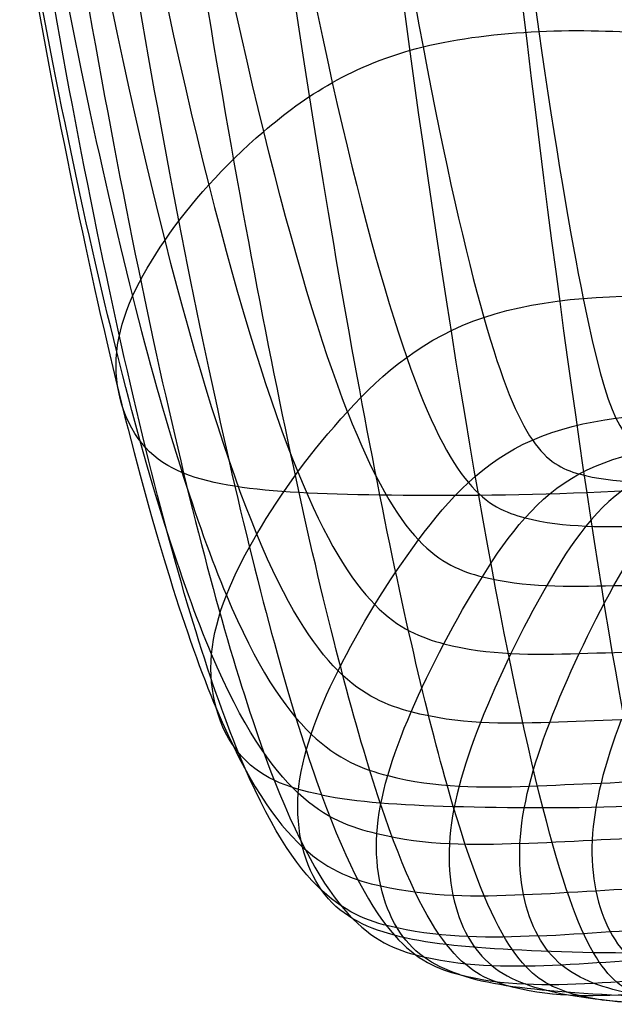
# Model space of a CAD drawing. Header units: millimetres. Extents: x -280 to 280, y -267 to 247.
# Tile 1 of 256: x -274 to -257, y -213 to -185. Entities that reach past the tile are written whole.
import ezdxf

# ---------------------------------------------------------------- set-up
doc = ezdxf.new("R2010")
doc.units = ezdxf.units.MM
doc.layers.add('SEDUTA SCHIENALE', color=7, linetype='Continuous')

msp = doc.modelspace()

# ---------------------------------------------------------------- linework, layer by layer
at = {"layer": 'SEDUTA SCHIENALE', "color": 132, "true_color": 0x00c0c0}
for points in [[(-260.703, -173.796, 650.746), (-259.738, -183.064, 643.405), (-258.708, -189.704, 633.832), (-257.989, -193.28, 621.931)], [(-264.442, -174.109, 651.102), (-263.196, -183.469, 643.665), (-261.854, -190.185, 633.962), (-260.821, -193.822, 622.005)], [(-267.414, -174.946, 651.91), (-265.913, -184.447, 644.324), (-264.31, -191.262, 634.43), (-263.018, -194.963, 622.341)], [(-264.705, -196.51, 622.846), (-266.177, -192.727, 635.115), (-267.955, -185.784, 645.237), (-269.638, -176.105, 653.005)], [(-271.338, -177.365, 654.196), (-269.566, -187.241, 646.237), (-267.703, -194.341, 635.878), (-266.121, -198.23, 623.413)], [(-267.29, -200.001, 624.025), (-268.941, -196.011, 636.69), (-270.833, -188.752, 647.282), (-272.635, -178.682, 655.423)], [(-273.581, -180.052, 656.668), (-271.77, -190.298, 648.365), (-269.861, -197.686, 637.553), (-268.157, -201.743, 624.682)], [(-268.579, -203.423, 625.393), (-270.313, -199.335, 638.478), (-272.229, -191.852, 649.497), (-274.047, -181.453, 657.945)], [(-273.908, -182.82, 659.231), (-272.076, -193.349, 650.652), (-270.164, -200.895, 639.442), (-268.439, -204.986, 626.138)], [(-267.808, -206.239, 626.778), (-269.489, -202.144, 640.27), (-271.39, -194.555, 651.632), (-273.242, -183.928, 660.317)], [(-272.154, -184.586, 661.02), (-270.283, -195.276, 652.259), (-268.4, -202.901, 640.804), (-266.792, -207.019, 627.19)], [(-270.645, -184.906, 661.416), (-268.79, -195.633, 652.603), (-266.956, -203.286, 641.101), (-265.443, -207.438, 627.419)], [(-263.774, -207.659, 627.545), (-265.169, -203.477, 641.262), (-266.903, -195.8, 652.783), (-268.676, -185.05, 661.632)], [(-261.691, -207.763, 627.602), (-262.942, -203.555, 641.331), (-264.527, -195.862, 652.848), (-266.161, -185.1, 661.723)], [(-259.139, -207.799, 627.608), (-260.219, -203.564, 641.334), (-261.618, -195.861, 652.823), (-263.076, -185.098, 661.711)], [(-256.336, -207.746, 627.559), (-257.233, -203.486, 641.264), (-258.43, -195.78, 652.7), (-259.696, -185.028, 661.581)], [(-262.551, -186.111, 638.249), (-260.554, -185.618, 637.99), (-257.946, -185.556, 638.007), (-255.979, -185.746, 638.151)], [(-267.093, -188.519, 639.613), (-265.936, -187.53, 639.043), (-264.549, -186.605, 638.508), (-262.551, -186.111, 638.249)], [(-269.906, -191.622, 641.421), (-269.174, -190.56, 640.79), (-268.249, -189.507, 640.184), (-267.093, -188.519, 639.613)], [(-271.282, -194.805, 643.408), (-271.177, -193.756, 642.707), (-270.638, -192.684, 642.052), (-269.906, -191.622, 641.421)], [(-260.821, -193.822, 622.005), (-259.121, -193.254, 621.866), (-256.883, -193.129, 621.924), (-255.077, -193.271, 622.068)], [(-257.989, -193.28, 621.931), (-257.269, -196.856, 610.029), (-256.861, -197.367, 595.799), (-256.077, -197.612, 579.472)], [(-264.705, -196.51, 622.846), (-263.685, -195.401, 622.481), (-262.521, -194.39, 622.145), (-260.821, -193.822, 622.005)], [(-260.821, -193.822, 622.005), (-259.788, -197.459, 610.049), (-259.064, -198.018, 595.839), (-258.104, -198.286, 579.509)], [(-270.461, -197.533, 645.35), (-271.055, -196.879, 644.855), (-271.386, -195.854, 644.109), (-271.282, -194.805, 643.408)], [(-263.018, -194.963, 622.341), (-261.726, -198.665, 610.252), (-260.746, -199.252, 595.968), (-259.645, -199.536, 579.587)], [(-267.29, -200.001, 624.025), (-266.601, -198.824, 623.602), (-265.724, -197.618, 623.21), (-264.705, -196.51, 622.846)], [(-264.705, -196.51, 622.846), (-263.232, -200.292, 610.576), (-262.065, -200.914, 596.159), (-260.862, -201.216, 579.696)], [(-259.435, -197.318, 602.397), (-258.022, -196.7, 602.325), (-256.15, -196.516, 602.359), (-254.506, -196.596, 602.438)], [(-262.682, -200.168, 602.843), (-261.805, -198.987, 602.647), (-260.849, -197.935, 602.469), (-259.435, -197.318, 602.397)], [(-267.916, -198.638, 646.244), (-269.007, -198.468, 646.089), (-269.866, -198.187, 645.845), (-270.461, -197.533, 645.35)], [(-258.104, -198.286, 579.509), (-256.91, -197.641, 579.47), (-255.322, -197.416, 579.462), (-253.815, -197.442, 579.471)], [(-266.121, -198.23, 623.413), (-264.539, -202.118, 610.949), (-263.237, -202.794, 596.379), (-261.958, -203.125, 579.825)], [(-260.862, -201.216, 579.696), (-260.1, -199.997, 579.616), (-259.298, -198.932, 579.547), (-258.104, -198.286, 579.509)], [(-258.104, -198.286, 579.509), (-257.144, -198.555, 563.179), (-255.947, -198.533, 544.728), (-254.668, -198.507, 528.833)], [(-252.155, -198.388, 645.951), (-253.749, -198.576, 646.12), (-255.799, -198.737, 646.284), (-257.878, -198.822, 646.379)], [(-263.782, -198.889, 646.483), (-265.499, -198.864, 646.464), (-266.824, -198.807, 646.398), (-267.916, -198.638, 646.244)], [(-256.505, -198.507, 554.008), (-257.592, -199.163, 554.019), (-258.322, -200.234, 554.029), (-259.027, -201.468, 554.046)], [(-257.112, -201.468, 528.797), (-256.428, -200.233, 528.808), (-255.717, -199.162, 528.823), (-254.668, -198.507, 528.833)], [(-257.878, -198.822, 646.379), (-259.957, -198.906, 646.474), (-262.065, -198.914, 646.502), (-263.782, -198.889, 646.483)], [(-259.645, -199.536, 579.587), (-258.545, -199.82, 563.206), (-257.323, -199.8, 544.726), (-256.027, -199.77, 528.815)], [(-268.579, -203.423, 625.393), (-268.482, -202.328, 624.899), (-267.98, -201.179, 624.447), (-267.29, -200.001, 624.025)], [(-262.89, -205.069, 579.967), (-264.231, -204.713, 596.621), (-265.639, -203.992, 611.359), (-267.29, -200.001, 624.025)], [(-264.974, -203.898, 603.491), (-264.357, -202.659, 603.256), (-263.559, -201.349, 603.04), (-262.682, -200.168, 602.843)], [(-262.89, -205.069, 579.967), (-262.346, -203.805, 579.868), (-261.624, -202.434, 579.776), (-260.862, -201.216, 579.696)], [(-260.862, -201.216, 579.696), (-259.659, -201.518, 563.234), (-258.422, -201.501, 544.725), (-257.112, -201.468, 528.797)], [(-259.027, -201.468, 554.046), (-259.732, -202.701, 554.063), (-260.411, -204.096, 554.087), (-260.914, -205.369, 554.115)], [(-258.942, -205.37, 528.784), (-258.456, -204.099, 528.782), (-257.797, -202.702, 528.787), (-257.112, -201.468, 528.797)], [(-257.112, -201.468, 528.797), (-255.803, -201.434, 512.87), (-254.422, -201.383, 499.523), (-253.137, -201.395, 489.711)], [(-268.157, -201.743, 624.682), (-266.452, -205.8, 611.811), (-264.952, -206.526, 596.881), (-263.558, -206.885, 580.119)], [(-261.958, -203.125, 579.825), (-260.679, -203.457, 563.27), (-259.424, -203.443, 544.731), (-258.102, -203.405, 528.786)], [(-267.808, -206.239, 626.778), (-268.366, -205.559, 626.423), (-268.676, -204.518, 625.887), (-268.579, -203.423, 625.393)], [(-263.868, -208.545, 580.275), (-265.293, -208.203, 597.157), (-266.845, -207.51, 612.308), (-268.579, -203.423, 625.393)], [(-258.102, -203.405, 528.786), (-256.779, -203.367, 512.841), (-255.39, -203.303, 499.492), (-254.08, -203.314, 489.633)], [(-266.108, -207.388, 604.258), (-266.025, -206.303, 603.983), (-265.591, -205.137, 603.727), (-264.974, -203.898, 603.491)], [(-268.439, -204.986, 626.138), (-266.714, -209.078, 612.833), (-265.177, -209.715, 597.434), (-263.759, -210.03, 580.423)], [(-263.868, -208.545, 580.275), (-263.801, -207.489, 580.172), (-263.435, -206.332, 580.066), (-262.89, -205.069, 579.967)], [(-258.942, -205.37, 528.784), (-260.277, -205.414, 544.744), (-261.55, -205.424, 563.313), (-262.89, -205.069, 579.967)], [(-260.914, -205.369, 554.115), (-261.418, -206.642, 554.143), (-261.746, -207.792, 554.175), (-261.803, -208.833, 554.199)], [(-259.791, -208.825, 528.799), (-259.739, -207.788, 528.796), (-259.427, -206.642, 528.786), (-258.942, -205.37, 528.784)], [(-254.879, -205.256, 489.574), (-256.208, -205.251, 499.474), (-257.606, -205.327, 512.824), (-258.942, -205.37, 528.784)], [(-256.908, -205.295, 506.907), (-257.382, -206.559, 506.898), (-257.683, -207.696, 506.9), (-257.732, -208.725, 506.899)], [(-263.292, -211.229, 580.538), (-264.668, -210.933, 597.663), (-266.128, -210.333, 613.286), (-267.808, -206.239, 626.778)], [(-265.443, -207.438, 627.419), (-266.444, -207.238, 627.307), (-267.25, -206.919, 627.133), (-267.808, -206.239, 626.778)], [(-266.792, -207.019, 627.19), (-265.183, -211.137, 613.576), (-263.848, -211.749, 597.803), (-262.541, -212.05, 580.604)], [(-263.558, -206.885, 580.119), (-262.164, -207.243, 563.357), (-260.876, -207.234, 544.763), (-259.529, -207.185, 528.791)], [(-259.529, -207.185, 528.791), (-258.182, -207.137, 512.819), (-256.776, -207.05, 499.47), (-255.433, -207.038, 489.542)], [(-265.436, -210.158, 605.021), (-265.92, -209.476, 604.828), (-266.19, -208.473, 604.533), (-266.108, -207.388, 604.258)], [(-265.443, -207.438, 627.419), (-264.441, -207.638, 627.532), (-263.245, -207.718, 627.582), (-261.691, -207.763, 627.602)], [(-265.443, -207.438, 627.419), (-263.929, -211.59, 613.738), (-262.737, -212.241, 597.876), (-261.512, -212.56, 580.636)], [(-260.181, -212.866, 580.656), (-261.323, -212.528, 597.916), (-262.379, -211.841, 613.829), (-263.774, -207.659, 627.545)], [(-261.691, -207.763, 627.602), (-260.137, -207.808, 627.622), (-258.226, -207.818, 627.612), (-256.336, -207.746, 627.559)], [(-258.47, -213.05, 580.663), (-259.524, -212.695, 597.931), (-260.44, -211.972, 613.873), (-261.691, -207.763, 627.602)], [(-256.347, -213.175, 580.653), (-257.299, -212.799, 597.92), (-258.06, -212.033, 613.882), (-259.139, -207.799, 627.608)], [(-263.292, -211.229, 580.538), (-263.702, -210.555, 580.478), (-263.935, -209.6, 580.378), (-263.868, -208.545, 580.275)], [(-259.791, -208.825, 528.799), (-261.145, -208.878, 544.78), (-262.443, -208.887, 563.393), (-263.868, -208.545, 580.275)], [(-261.803, -208.833, 554.199), (-261.86, -209.874, 554.222), (-261.647, -210.807, 554.237), (-261.274, -211.477, 554.241)], [(-259.274, -211.456, 528.796), (-259.635, -210.789, 528.8), (-259.843, -209.861, 528.803), (-259.791, -208.825, 528.799)], [(-259.791, -208.825, 528.799), (-258.436, -208.771, 512.818), (-257.025, -208.673, 499.47), (-255.68, -208.639, 489.532)], [(-257.732, -208.725, 506.899), (-257.781, -209.753, 506.899), (-257.576, -210.673, 506.896), (-257.222, -211.334, 506.893)], [(-263.369, -211.437, 605.362), (-264.255, -211.202, 605.303), (-264.952, -210.841, 605.213), (-265.436, -210.158, 605.021)], [(-263.759, -210.03, 580.423), (-262.341, -210.345, 563.411), (-261.043, -210.337, 544.787), (-259.687, -210.279, 528.8)], [(-259.687, -210.279, 528.8), (-258.332, -210.221, 512.814), (-256.919, -210.114, 499.465), (-255.586, -210.053, 489.539)], [(-259.274, -211.456, 528.796), (-260.625, -211.518, 544.785), (-261.916, -211.525, 563.413), (-263.292, -211.229, 580.538)], [(-261.512, -212.56, 580.636), (-262.293, -212.299, 580.619), (-262.881, -211.904, 580.599), (-263.292, -211.229, 580.538)], [(-259.274, -211.456, 528.796), (-257.922, -211.394, 512.807), (-256.511, -211.278, 499.456), (-255.201, -211.198, 489.562)], [(-257.222, -211.334, 506.893), (-256.867, -211.995, 506.891), (-256.362, -212.396, 506.89), (-255.682, -212.666, 506.902)], [(-260.007, -211.852, 605.459), (-261.411, -211.777, 605.45), (-262.484, -211.671, 605.421), (-263.369, -211.437, 605.362)], [(-261.274, -211.477, 554.241), (-260.9, -212.147, 554.246), (-260.367, -212.554, 554.24), (-259.644, -212.826, 554.243)], [(-257.7, -212.8, 528.791), (-258.397, -212.528, 528.785), (-258.912, -212.123, 528.792), (-259.274, -211.456, 528.796)], [(-255.147, -211.93, 605.425), (-256.867, -211.97, 605.459), (-258.602, -211.927, 605.469), (-260.007, -211.852, 605.459)], [(-262.541, -212.05, 580.604), (-261.234, -212.351, 563.404), (-259.955, -212.342, 544.778), (-258.612, -212.276, 528.79)], [(-258.612, -212.276, 528.79), (-257.269, -212.21, 512.801), (-255.862, -212.088, 499.449), (-254.581, -212.001, 489.6)], [(-261.512, -212.56, 580.636), (-260.731, -212.822, 580.652), (-259.757, -212.95, 580.664), (-258.47, -213.05, 580.663)], [(-261.512, -212.56, 580.636), (-260.287, -212.88, 563.395), (-259.028, -212.869, 544.777), (-257.7, -212.8, 528.791)], [(-257.7, -212.8, 528.791), (-256.371, -212.731, 512.804), (-254.973, -212.604, 499.451), (-253.722, -212.52, 489.657)], [(-256.504, -213.121, 528.805), (-257.81, -213.191, 544.787), (-259.038, -213.203, 563.395), (-260.181, -212.866, 580.656)], [(-256.794, -213.346, 554.26), (-258.009, -213.235, 554.256), (-258.922, -213.098, 554.245), (-259.644, -212.826, 554.243)], [(-254.95, -213.321, 528.826), (-256.227, -213.393, 544.802), (-257.417, -213.406, 563.395), (-258.47, -213.05, 580.663)], [(-258.47, -213.05, 580.663), (-257.184, -213.151, 580.662), (-255.585, -213.225, 580.649), (-253.995, -213.218, 580.624)], [(-254.95, -213.321, 528.826), (-256.124, -213.21, 528.812), (-257.003, -213.072, 528.796), (-257.7, -212.8, 528.791)]]:
    msp.add_open_spline(points, degree=3, dxfattribs=at)

doc.saveas('drawing.dxf')
